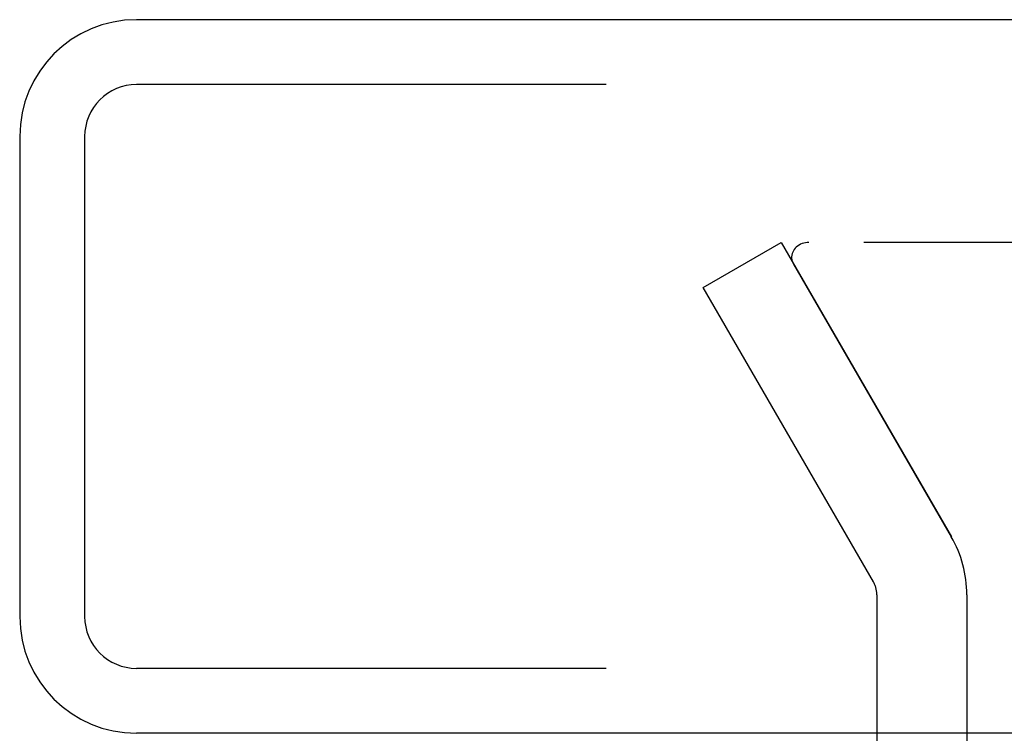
# Model space of a CAD drawing. Header units: inches. Extents: x 0 to 200, y 0 to 129.
# Tile 23 of 256: x 38.474 to 39.611, y 20.939 to 21.764. Entities that reach past the tile are written whole.
import ezdxf

# ---------------------------------------------------------------- set-up
doc = ezdxf.new("R2010")
doc.units = ezdxf.units.IN
doc.header["$LTSCALE"] = 11
doc.header["$MEASUREMENT"] = 0
doc.linetypes.add('HIDDEN', pattern=[0.2, 0.1, -0.1])
doc.layers.add('DEFAULT_2', color=8, linetype='HIDDEN')
doc.layers.add('LEFTHAND_DOOR_ASSEMBLY', color=7, linetype='CONTINUOUS')

msp = doc.modelspace()

# ---------------------------------------------------------------- linework, layer by layer
at = {"layer": 'DEFAULT_2', "color": 8, "linetype": 'HIDDEN'}
for p, q in [((39.2632, 21.4546), (39.3533, 21.5066)), ((39.3533, 21.5066), (39.5499, 21.1662)), ((60.3488, 21.5066), (39.3854, 21.5066)), ((39.3675, 21.4816), (39.5498, 21.1662)), ((39.4598, 21.1142), (39.2632, 21.4546)), ((39.4638, 21.0992), (39.4638, 20.8366)), ((39.5678, 21.0992), (39.5678, 20.8366))]:
    msp.add_line(p, q, dxfattribs=at)
for points in [[(39.3854, 21.5066), (39.3833, 21.5066), (39.3813, 21.5063), (39.3793, 21.5058), (39.3774, 21.5052), (39.3756, 21.5045), (39.3739, 21.5035), (39.3723, 21.5024), (39.3708, 21.5012), (39.3695, 21.4999), (39.3683, 21.4984), (39.3674, 21.4969), (39.3666, 21.4953), (39.366, 21.4936), (39.3656, 21.4919), (39.3654, 21.4901), (39.3654, 21.4893)], [(39.3654, 21.4893), (39.3654, 21.4883), (39.3656, 21.4866), (39.366, 21.4849), (39.3667, 21.4832), (39.3675, 21.4816)]]:
    msp.add_lwpolyline(points, dxfattribs=at)
for radius in [0.134, 0.03]:
    msp.add_arc((39.4338, 21.0992), radius, 0, 30, dxfattribs=at)
at = {"layer": 'LEFTHAND_DOOR_ASSEMBLY', "color": 3, "linetype": 'Continuous'}
for p, q in [((61.1511, 21.7641), (38.6086, 21.7641)), ((38.4736, 21.6291), (38.4736, 21.0741)), ((61.1511, 20.9391), (38.6086, 20.9391))]:
    msp.add_line(p, q, dxfattribs=at)
at = {"layer": 'LEFTHAND_DOOR_ASSEMBLY', "color": 8, "linetype": 'HIDDEN'}
for p, q in [((61.1511, 21.6891), (38.6086, 21.6891)), ((38.5486, 21.6291), (38.5486, 21.0741)), ((61.1511, 21.0141), (38.6086, 21.0141))]:
    msp.add_line(p, q, dxfattribs=at)
at = {"layer": 'LEFTHAND_DOOR_ASSEMBLY', "color": 3, "linetype": 'Continuous'}
for centre, start, end in [((38.6086, 21.6291), 90, 180), ((38.6086, 21.0741), 180, 270)]:
    msp.add_arc(centre, 0.135, start, end, dxfattribs=at)
at = {"layer": 'LEFTHAND_DOOR_ASSEMBLY', "color": 8, "linetype": 'HIDDEN'}
for centre, start, end in [((38.6086, 21.6291), 90, 180), ((38.6086, 21.0741), 180, 270)]:
    msp.add_arc(centre, 0.06, start, end, dxfattribs=at)

doc.saveas('drawing.dxf')
